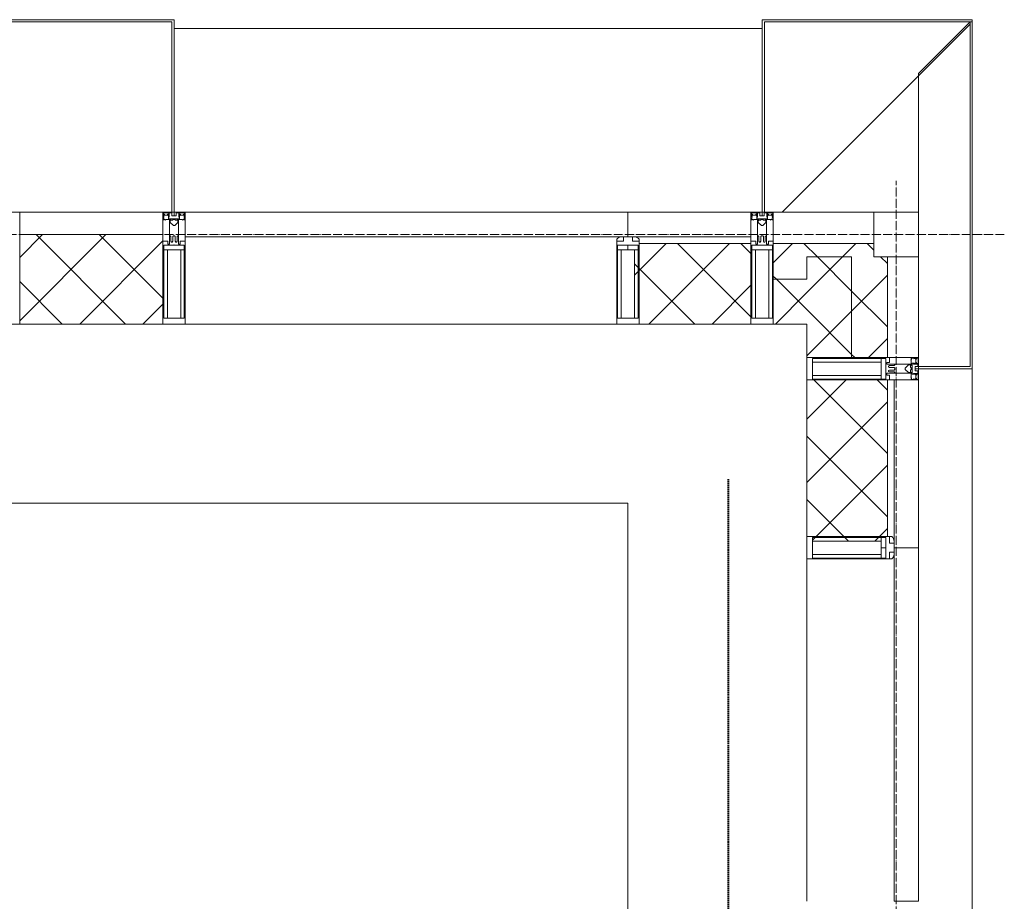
# Model space of a CAD drawing. Header units: millimetres. Extents: x 5617 to 101473, y 7718 to 212653.
# Tile 63 of 66: x 59070 to 61272, y 31610 to 33580. Entities that reach past the tile are written whole.
import ezdxf

# ---------------------------------------------------------------- set-up
doc = ezdxf.new("R2010")
doc.units = ezdxf.units.MM
for name, pattern in [('ADSK_Линия сетки', [25, 20, -2.5, 0, -2.5]), ('Линия сетки', [25, 20, -2.5, 0, -2.5]), ('Штрих_3_1_5_', [4.5, 3, -1.5]), ('Штриховая_ш3 п1_5', [4.5, 3, -1.5])]:
    doc.linetypes.add(name, pattern=pattern)
doc.layers.add('_Разделитель помещений_', color=4, linetype='Штриховая_ш3 п1_5', lineweight=40, true_color=0x00ffff)
for name, color, linetype, lineweight in [('Импосты витража', 7, 'Continuous', 18), ('Колонны', 7, 'Continuous', 18), ('Оси', 7, 'Continuous', 9), ('Панели витража', 7, 'Continuous', 18), ('Перекрытия', 7, 'Continuous', 18), ('Стены разрез', 7, 'Continuous', 40), ('Стены штриховка', 7, 'Continuous', 40), ('Элементы узлов', 7, 'Continuous', 18)]:
    doc.layers.add(name, color=color, linetype=linetype, lineweight=lineweight)
pattern_1 = [(45, (0, 0), (-70.71068, 70.71068), []), (135, (0, 0), (-70.71068, -70.71068), [])]

# ---------------------------------------------------------------- blocks, each defined once
blk = doc.blocks.new('135_SLK_K4_AR_rvt-1-МКСС_К4_L19_64_800_')
at = {"layer": '_Разделитель помещений_', "color": 131, "linetype": 'Штрих_3_1_5_', "true_color": 0xaaffff}
blk.add_line((136374.8, 28600), (136374.8, 32553), dxfattribs=at)
at = {"layer": 'Перекрытия', "color": 253, "true_color": 0xaaaaaa}
for p, q in [((136150, 32500), (131250, 32500)), ((136150, 30800), (136150, 32500))]:
    blk.add_line(p, q, dxfattribs=at)
blk = doc.blocks.new('A_OGR_PAN_Отлив - A_OGR_PAN_Отлив-6070770-МКСС_К4_L19_64_800_')
at = {"layer": 'Колонны', "color": 253, "lineweight": 5, "true_color": 0xaaaaaa}
blk.add_line((607.5, 120), (-607.5, 120), dxfattribs=at)
blk = doc.blocks.new('Rectangular Mullion - R_StandardFrame_50Wx250H-5816797-МКСС_К4_L19_64_800_')
at = {"layer": 'Импосты витража', "color": 253, "lineweight": 5, "true_color": 0xaaaaaa}
blk.add_line((136800, 32825), (136800, 33050), dxfattribs=at)
blk = doc.blocks.new('Rectangular Mullion - 50Wx250H-2623690-МКСС_К4_L19_64_800_')
at = {"layer": 'Элементы узлов', "color": 253, "lineweight": 5, "true_color": 0xaaaaaa}
for p, q in [((-25, 65.2), (-25, 250)), ((-25, 250), (0, 250)), ((25, 250), (0, 250)), ((25, 65.2), (25, 250)), ((-23, 237.3), (0, 237.3)), ((-23, 237.3), (-23, 73.6)), ((-14.9, 84), (-14.9, 237.3)), ((23, 237.3), (0, 237.3)), ((14.9, 84), (14.9, 237.3)), ((23, 237.3), (23, 73.6)), ((0, 84), (-23, 84)), ((-0.5, 73.6), (-23, 73.6)), ((-14, 71.3), (-14, 65.2)), ((-10, 71.3), (-14, 71.3)), ((-10, 53), (-10, 71.3)), ((-7, 65.2), (-5.9, 67.3)), ((-4.1, 67.3), (-5.9, 67.3)), ((-4.1, 67.3), (-2.9, 65.1)), ((0, 84), (23, 84)), ((0.5, 73.6), (23, 73.6)), ((4.1, 67.3), (2.9, 65.1)), ((4.1, 67.3), (5.9, 67.3)), ((7, 65.2), (5.9, 67.3)), ((10, 71.3), (14, 71.3)), ((10, 53), (10, 71.3)), ((14, 71.3), (14, 65.2)), ((-14, 65.2), (-25, 65.2)), ((-8.7, 53), (-10, 53)), ((-10, 53), (-10, 17)), ((-8.7, 53), (-7, 54.7)), ((-7, 65.2), (-7, 54.7)), ((-2.9, 65.1), (-2.9, 54.6)), ((-1.3, 53), (-2.9, 54.6)), ((0, 53), (-1.3, 53)), ((0, 53), (1.3, 53)), ((1.3, 53), (2.9, 54.6)), ((2.9, 65.1), (2.9, 54.6)), ((7, 65.2), (7, 54.7)), ((8.7, 53), (7, 54.7)), ((8.7, 53), (10, 53)), ((10, 53), (10, 17)), ((14, 65.2), (25, 65.2)), ((-8.5, 23), (-1.5, 30)), ((-8.5, 18.5), (-8.5, 23)), ((-1.5, 30), (0, 30)), ((1.5, 30), (0, 30)), ((8.5, 23), (1.5, 30)), ((8.5, 18.5), (8.5, 23)), ((-23.8, 14.6), (-25, 14.2)), ((-25, 0), (-25, 14.2)), ((-22.3, 17), (-23.8, 17)), ((-23.8, 17), (-23.8, 14.6)), ((-22.5, 10.6), (-23.8, 14.6)), ((-22.5, 10.6), (-23.7, 9.9)), ((-23.7, 1.3), (-23.7, 9.9)), ((-23.7, 1.3), (-11.8, 1.3)), ((-23.2, 10.2), (-22.5, 8)), ((-22.5, 8), (-22.5, 4.5)), ((-21.3, 4.5), (-22.5, 4.5)), ((-22.3, 17), (-22.3, 16)), ((-22.3, 16), (-21.3, 16)), ((-19, 17.6), (-21.3, 16)), ((-21.3, 4.5), (-21.3, 6.5)), ((-21.3, 6.5), (-14.2, 6.5)), ((-18.4, 16.6), (-19, 17.6)), ((-7.4, 16.6), (-18.4, 16.6)), ((-14.2, 6.5), (-14.2, 4.5)), ((-13.2, 4.5), (-14.2, 4.5)), ((-13.2, 4.5), (-12.2, 7.2)), ((-12.7, 7.6), (-11.3, 11.4)), ((-12.7, 7.6), (-11.8, 6.9)), ((-12.2, 9), (-12.2, 14.8)), ((-12.2, 14.8), (0, 14.8)), ((-11.8, 1.3), (-11.8, 6.9)), ((-10.5, 11.2), (-11.3, 11.4)), ((-10.5, 1.5), (-10.5, 11.2)), ((-4.8, 1.5), (-10.5, 1.5)), ((-10, 17), (-7.5, 17)), ((-7.5, 18.5), (-8.5, 18.5)), ((-7.5, 17), (-7.5, 18.5)), ((-7.4, 18), (-7.4, 16.6)), ((-2.6, 18), (-7.4, 18)), ((0, 8), (-4.8, 8)), ((-4.8, 1.5), (-4.8, 8)), ((-2.6, 18), (-2.6, 16.8)), ((-2.6, 16.8), (0, 16.8)), ((2.6, 16.8), (0, 16.8)), ((0, 14.8), (0, 16.8)), ((0, 14.8), (0, 16.8)), ((12.2, 14.8), (0, 14.8)), ((0, 0), (0, 8)), ((0, 8), (4.8, 8)), ((0, 0), (0, 8)), ((2.6, 18), (2.6, 16.8)), ((2.6, 18), (7.4, 18)), ((4.8, 1.5), (4.8, 8)), ((4.8, 1.5), (10.5, 1.5)), ((7.4, 18), (7.4, 16.6)), ((7.4, 16.6), (18.4, 16.6)), ((7.5, 18.5), (8.5, 18.5)), ((7.5, 17), (7.5, 18.5)), ((10, 17), (7.5, 17)), ((10.5, 11.2), (11.3, 11.4)), ((10.5, 1.5), (10.5, 11.2)), ((12.7, 7.6), (11.3, 11.4)), ((12.7, 7.6), (11.8, 6.9)), ((11.8, 1.3), (11.8, 6.9)), ((23.7, 1.3), (11.8, 1.3)), ((12.2, 9), (12.2, 14.8)), ((13.2, 4.5), (12.2, 7.2)), ((13.2, 4.5), (14.2, 4.5)), ((21.3, 6.5), (14.2, 6.5)), ((14.2, 6.5), (14.2, 4.5)), ((18.4, 16.6), (19, 17.6)), ((19, 17.6), (21.3, 16)), ((22.3, 16), (21.3, 16)), ((21.3, 4.5), (21.3, 6.5)), ((21.3, 4.5), (22.5, 4.5)), ((22.3, 17), (22.3, 16)), ((22.3, 17), (23.8, 17)), ((22.5, 10.6), (23.8, 14.6)), ((22.5, 10.6), (23.7, 9.9)), ((23.2, 10.2), (22.5, 8)), ((22.5, 8), (22.5, 4.5)), ((23.7, 1.3), (23.7, 9.9)), ((23.8, 17), (23.8, 14.6)), ((23.8, 14.6), (25, 14.2)), ((25, 0), (25, 14.2)), ((-25, 0), (0, 0)), ((25, 0), (0, 0))]:
    blk.add_line(p, q, dxfattribs=at)
for centre, start, end in [((-0.5, 73.1), 360, 90), ((0.5, 73.1), 90, 180)]:
    blk.add_arc(centre, 0.5, start, end, dxfattribs=at)
blk = doc.blocks.new('Rectangular Mullion - R_StandardFrame_50Wx250H-5816793-МКСС_К4_L19_64_800_')
at = {"layer": 'Импосты витража', "color": 253, "lineweight": 5, "true_color": 0xaaaaaa}
for p, q in [((-25, 0), (-25, 250)), ((-25, 250), (25, 250)), ((25, 250), (25, 0)), ((25, 0), (-25, 0))]:
    blk.add_line(p, q, dxfattribs=at)
blk = doc.blocks.new('System Panel - A_PAN_Glass-5804311-МКСС_К4_L19_64_800_')
at = {"layer": 'Панели витража', "color": 253, "lineweight": 5, "true_color": 0xaaaaaa}
for p, q in [((395, 0), (-395, 0)), ((-395, 0), (-395, -55)), ((395, -55), (395, 0)), ((-381, -55), (395, -55))]:
    blk.add_line(p, q, dxfattribs=at)
blk = doc.blocks.new('Rectangular Mullion - R_StandardFrame_50Wx250H-5804093-МКСС_К4_L19_64_800_')
at = {"layer": 'Импосты витража', "color": 253, "lineweight": 5, "true_color": 0xaaaaaa}
blk.add_line((136550, 31610), (136550, 32375), dxfattribs=at)
blk = doc.blocks.new('Rectangular Mullion - 50Wx250H-3927046-МКСС_К4_L19_64_800_')
at = {"layer": 'Элементы узлов', "color": 253, "lineweight": 5, "true_color": 0xaaaaaa}
for p, q in [((0, 250), (-25, 250)), ((-25, 250), (-25, 237.3)), ((-25, 65.2), (-25, 250)), ((-25, 250), (0, 250)), ((25, 250), (0, 250)), ((25, 250), (0, 250)), ((25, 237.3), (25, 250)), ((25, 65.2), (25, 250)), ((-23, 237.3), (0, 237.3)), ((-23, 237.3), (0, 237.3)), ((-23, 237.3), (-23, 73.6)), ((0, 237.3), (-14.9, 237.3)), ((-14.9, 237.3), (-14.9, 84)), ((-14.9, 84), (-14.9, 237.3)), ((14.9, 237.3), (0, 237.3)), ((0, 237.3), (23, 237.3)), ((23, 237.3), (0, 237.3)), ((14.9, 84), (14.9, 237.3)), ((14.9, 84), (14.9, 237.3)), ((23, 237.3), (23, 73.6)), ((-25, 73.6), (-25, 65.2)), ((0, 84), (-23, 84)), ((-23, 84), (-23, 73.6)), ((0, 84), (-23, 84)), ((-23, 73.6), (0, 73.6)), ((0, 73.6), (-23, 73.6)), ((-0.5, 73.6), (-23, 73.6)), ((-14.9, 84), (0, 84)), ((0, 84), (14.9, 84)), ((23, 84), (0, 84)), ((0, 84), (0, 73.6)), ((0, 84), (23, 84)), ((0, 73.6), (0, 84)), ((0, 73.6), (23, 73.6)), ((23, 73.6), (0, 73.6)), ((0.5, 73.6), (23, 73.6)), ((23, 73.6), (23, 84)), ((25, 65.2), (25, 73.6)), ((-25, 65.2), (-25, 60.2)), ((-10, 65.2), (-25, 65.2)), ((-25, 65.2), (-25, 60.2)), ((-25, 65.2), (-10, 65.2)), ((-10, 65.2), (-25, 65.2)), ((-10, 55), (-14, 55)), ((-14, 55), (-10, 55)), ((-10, 55), (-10, 65.2)), ((-10, 65.2), (-10, 55)), ((-10, 55), (-10, 65.2)), ((-10, 55), (0, 55)), ((0, 55), (-10, 55)), ((0, 55), (10, 55)), ((0, 55), (10, 55)), ((10, 65.2), (10, 55)), ((25, 65.2), (10, 65.2)), ((10, 55), (10, 65.2)), ((10, 65.2), (25, 65.2)), ((10, 65.2), (25, 65.2)), ((10, 55), (10, 65.2)), ((10, 55), (14, 55)), ((10, 55), (14, 55)), ((25, 65.2), (25, 60.2)), ((25, 60.2), (25, 65.2))]:
    blk.add_line(p, q, dxfattribs=at)
for centre, start, end in [((-14, 69.1), 218.9723, 270), ((-14, 69.1), 218.9723, 270), ((-14, 69.1), 218.9723, 270), ((14, 69.1), 270, 321.0277), ((14, 69.1), 270, 321.0277), ((14, 69.1), 270, 321.0277)]:
    blk.add_arc(centre, 14.1, start, end, dxfattribs=at)
blk = doc.blocks.new('Rectangular Mullion - R_InvisibleFrame_50Wx250H-3980528-МКСС_К4_L19_64_800_')
at = {"layer": 'Импосты витража', "color": 253, "lineweight": 5, "true_color": 0xaaaaaa}
for p, q in [((-25, 73.6), (-25, 237.3)), ((25, 237.3), (25, 73.6))]:
    blk.add_line(p, q, dxfattribs=at)
blk = doc.blocks.new('Quad Corner Mullion - Q_0_100_-50-7512949-МКСС_К4_L19_64_800_')
at = {"layer": 'Импосты витража', "color": 253, "lineweight": 5, "true_color": 0xaaaaaa}
for p, q in [((-100, 100), (0, 100)), ((-100, 0), (-100, 100)), ((0, 100), (0, 0)), ((0, 0), (-100, 0))]:
    blk.add_line(p, q, dxfattribs=at)
blk = doc.blocks.new('Rectangular Mullion - R_InvisibleFrame_50Wx250H-7511670-МКСС_К4_L19_64_800_')
at = {"layer": 'Импосты витража', "color": 253, "lineweight": 5, "true_color": 0xaaaaaa}
for p, q in [((-25, 73.6), (-25, 237.3)), ((25, 237.3), (25, 73.6))]:
    blk.add_line(p, q, dxfattribs=at)
blk = doc.blocks.new('Rectangular Mullion - R_StandardFrame_50Wx250H-7511671-МКСС_К4_L19_64_800_')
at = {"layer": 'Импосты витража', "color": 253, "lineweight": 5, "true_color": 0xaaaaaa}
for p, q in [((-25, 0), (-25, 250)), ((-25, 250), (25, 250)), ((25, 250), (25, 0)), ((25, 0), (-25, 0))]:
    blk.add_line(p, q, dxfattribs=at)
blk = doc.blocks.new('Rectangular Mullion - R_StandardFrame_50Wx250H-5816798-МКСС_К4_L19_64_800_')
at = {"layer": 'Импосты витража', "color": 253, "lineweight": 5, "true_color": 0xaaaaaa}
blk.add_line((136700, 33150), (136475, 33150), dxfattribs=at)
blk = doc.blocks.new('System Panel - A_PAN_Glass-7516193-МКСС_К4_L19_64_800_')
at = {"layer": 'Панели витража', "color": 253, "lineweight": 5, "true_color": 0xaaaaaa}
for p, q in [((495, 0), (-495, 0)), ((-495, 0), (-495, -55)), ((495, -55), (495, 0)), ((-495, -55), (481, -55))]:
    blk.add_line(p, q, dxfattribs=at)
blk = doc.blocks.new('Rectangular Mullion - R_StandardFrame_50Wx250H-5976673-МКСС_К4_L19_64_800_')
at = {"layer": 'Импосты витража', "color": 253, "lineweight": 5, "true_color": 0xaaaaaa}
blk.add_line((136125, 32900), (135160, 32900), dxfattribs=at)
blk = doc.blocks.new('Rectangular Mullion - R_StandardFrame_50Wx250H-7511672-МКСС_К4_L19_64_800_')
at = {"layer": 'Импосты витража', "color": 253, "lineweight": 5, "true_color": 0xaaaaaa}
for p, q in [((-25, 0), (-25, 250)), ((-25, 250), (25, 250)), ((25, 250), (25, 0)), ((-5, 0), (-25, 0)), ((25, 0), (0, 0))]:
    blk.add_line(p, q, dxfattribs=at)
blk = doc.blocks.new('Rectangular Mullion - R_StandardFrame_50Wx250H-V59-МКСС_К4_L19_64_800_')
at = {"layer": 'Импосты витража', "color": 253, "lineweight": 5, "true_color": 0xaaaaaa}
for p, q in [((-25, 135.1), (-25, 250)), ((-25, 250), (25, 250)), ((25, 250), (25, 0)), ((-25, 113.4), (-25, 128.4)), ((-25, 0), (-25, 110.1)), ((0, 0), (-25, 0)), ((25, 0), (5, 0))]:
    blk.add_line(p, q, dxfattribs=at)
blk = doc.blocks.new('A_SLK_PAN_Type1 - Прямой тип панели-6538323-МКСС_К4_L19_64_800_')
at = {"layer": 'Колонны', "lineweight": 5}
for p, q in [((-180, 0), (-185, 0)), ((-185, 0), (-185, -430)), ((-180, -425), (-180, 0)), ((160, 0), (-160, 0)), ((180, 0), (180, -425)), ((185, 0), (180, 0)), ((185, -430), (185, 0)), ((-185, -430), (185, -430)), ((180, -425), (-180, -425))]:
    blk.add_line(p, q, dxfattribs=at)
blk = doc.blocks.new('A_OGR_PAN_Отлив - A_OGR_PAN_Отлив-6268467-МКСС_К4_L19_64_800_')
at = {"layer": 'Колонны', "color": 253, "lineweight": 5, "true_color": 0xaaaaaa}
blk.add_line((657.5, 410), (-657.5, 410), dxfattribs=at)
blk = doc.blocks.new('135_SLK_K4_AR_FCD_rvt-1-МКСС_К4_L19_64_800_')
at = {"layer": 'Стены разрез', "lineweight": 5, "true_color": 0xaaaaaa}
h = blk.add_hatch(dxfattribs=at)
h.set_pattern_fill('FP_4', color=253, style=0, pattern_type=2)
h.set_pattern_definition(pattern_1)
h.paths.add_polyline_path([(135110, 32900), (135110, 33100), (134790, 33100), (134790, 32900), (135063.5, 32900)])
h = blk.add_hatch(dxfattribs=at)
h.set_pattern_fill('FP_4', color=253, style=0, pattern_type=2)
h.set_pattern_definition(pattern_1)
h.paths.add_polyline_path([(136425, 32900), (136425, 33080), (136175, 33080), (136175, 33076.4), (136173, 33076.4), (136173, 33066), (136164.9, 33066), (136164.9, 32912.7), (136175, 32912.7), (136175, 32900), (136405.9, 32900)])
h = blk.add_hatch(dxfattribs=at)
h.set_pattern_fill('FP_4', color=253, style=0, pattern_type=2)
h.set_pattern_definition(pattern_1)
h.paths.add_polyline_path([(136550, 33000), (136550, 33050), (136700, 33050), (136700, 33080), (136475, 33080), (136475, 33000)])
h = blk.add_hatch(dxfattribs=at)
h.set_pattern_fill('FP_4', color=253, style=0, pattern_type=2)
h.set_pattern_definition(pattern_1)
h.paths.add_polyline_path([(136550, 32825), (136650, 32825), (136650, 33050), (136550, 33050), (136550, 32900)])
h = blk.add_hatch(dxfattribs=at)
h.set_pattern_fill('FP_4', color=253, style=0, pattern_type=2)
h.set_pattern_definition(pattern_1)
h.paths.add_polyline_path([(136650, 32825), (136730, 32825), (136730, 33050), (136650, 33050)])
h = blk.add_hatch(dxfattribs=at)
h.set_pattern_fill('FP_4', color=253, style=0, pattern_type=2)
h.set_pattern_definition(pattern_1)
h.paths.add_polyline_path([(136550, 32900), (136550, 33000), (136475, 33000), (136475, 32900)])
h = blk.add_hatch(dxfattribs=at)
h.set_pattern_fill('FP_4', color=253, style=0, pattern_type=2)
h.set_pattern_definition(pattern_1)
h.paths.add_polyline_path([(136614.1, 32414.9), (136716, 32414.9), (136716, 32423), (136726.5, 32423), (136726.5, 32425), (136730, 32425), (136730, 32775), (136550, 32775), (136550, 32425), (136562.7, 32425), (136562.7, 32414.9)])
at = {"layer": 'Колонны', "lineweight": 5}
for p, q in [((136920, 33580), (136450, 33580)), ((136450, 33580), (136450, 33150)), ((136455, 33150), (136455, 33575)), ((136455, 33575), (136920, 33575)), ((136915, 33575), (136800, 33460)), ((136920, 33575), (136915, 33575)), ((136915, 33575), (136915, 32805)), ((136920, 33575), (136920, 33580)), ((136920, 32800), (136920, 33575)), ((136495, 33150), (136915, 33570)), ((136800, 33460), (136800, 33150)), ((136450, 33150), (136455, 33150)), ((136800, 32805), (136800, 32800)), ((136915, 32805), (136800, 32805)), ((136800, 32800), (136920, 32800))]:
    blk.add_line(p, q, dxfattribs=at)
at = {"layer": 'Стены разрез', "color": 253, "lineweight": 9, "true_color": 0xaaaaaa}
for p, q in [((136425, 33150), (136150, 33150)), ((136150, 33150), (136150, 33095)), ((136425, 32900), (136425, 33150)), ((135110, 33100), (134790, 33100)), ((134790, 33100), (134790, 32900)), ((135110, 32900), (135110, 33100)), ((136700, 33080), (136475, 33080)), ((136475, 33080), (136475, 32900)), ((136700, 33050), (136700, 33080)), ((136730, 33050), (136700, 33050)), ((136730, 32825), (136730, 33050)), ((134790, 32900), (135110, 32900)), ((136175, 32900), (136425, 32900)), ((136475, 32900), (136550, 32900)), ((136550, 32900), (136550, 32825)), ((136550, 32825), (136730, 32825)), ((136550, 32775), (136550, 32425)), ((136800, 32775), (136550, 32775)), ((136800, 32400), (136800, 32775)), ((136745, 32400), (136800, 32400))]:
    blk.add_line(p, q, dxfattribs=at)
at = {"layer": 'Стены штриховка', "color": 253, "lineweight": 9, "true_color": 0xaaaaaa}
for p, q in [((136425, 33095), (136164, 33095)), ((136425, 33080), (136175, 33080)), ((136550, 33050), (136550, 33000)), ((136650, 33050), (136550, 33050)), ((136550, 33000), (136550, 33050)), ((136550, 33050), (136650, 33050)), ((136650, 32825), (136650, 33050)), ((136550, 33000), (136475, 33000)), ((136730, 32425), (136730, 32775)), ((136745, 32414), (136745, 32775))]:
    blk.add_line(p, q, dxfattribs=at)
at = {"layer": 'Импосты витража', "color": 253, "lineweight": 5, "true_color": 0xaaaaaa, "extrusion": (0, 0, -1)}
for name, p, rotation in [('Rectangular Mullion - R_StandardFrame_50Wx250H-V59-МКСС_К4_L19_64_800_', (-134765, 33150), 180), ('Rectangular Mullion - 50Wx250H-2623690-МКСС_К4_L19_64_800_', (-135135, 33150), 180), ('Rectangular Mullion - R_StandardFrame_50Wx250H-7511672-МКСС_К4_L19_64_800_', (-135135, 33150), 180), ('Rectangular Mullion - 50Wx250H-2623690-МКСС_К4_L19_64_800_', (-136450, 33150), 180), ('Rectangular Mullion - R_StandardFrame_50Wx250H-7511671-МКСС_К4_L19_64_800_', (-136450, 33150), 180), ('Quad Corner Mullion - Q_0_100_-50-7512949-МКСС_К4_L19_64_800_', (-136800, 33150), 180), ('Rectangular Mullion - 50Wx250H-3927046-МКСС_К4_L19_64_800_', (-136150, 33150), 180), ('Rectangular Mullion - R_InvisibleFrame_50Wx250H-7511670-МКСС_К4_L19_64_800_', (-136150, 33150), 180), ('Rectangular Mullion - 50Wx250H-2623690-МКСС_К4_L19_64_800_', (-136800, 32800), 270), ('Rectangular Mullion - R_StandardFrame_50Wx250H-5816793-МКСС_К4_L19_64_800_', (-136800, 32800), 270), ('Rectangular Mullion - 50Wx250H-3927046-МКСС_К4_L19_64_800_', (-136800, 32400), 270), ('Rectangular Mullion - R_InvisibleFrame_50Wx250H-3980528-МКСС_К4_L19_64_800_', (-136800, 32400), 270)]:
    blk.add_blockref(name, p, dxfattribs=dict(at, rotation=rotation))
at = {"layer": 'Импосты витража', "color": 253, "lineweight": 5, "true_color": 0xaaaaaa}
for name in ['Rectangular Mullion - R_StandardFrame_50Wx250H-5816798-МКСС_К4_L19_64_800_', 'Rectangular Mullion - R_StandardFrame_50Wx250H-5816797-МКСС_К4_L19_64_800_', 'Rectangular Mullion - R_StandardFrame_50Wx250H-5976673-МКСС_К4_L19_64_800_', 'Rectangular Mullion - R_StandardFrame_50Wx250H-5804093-МКСС_К4_L19_64_800_']:
    blk.add_blockref(name, (0, 0), dxfattribs=at)
at = {"layer": 'Колонны', "color": 253, "lineweight": 5, "true_color": 0xaaaaaa}
for name, p, rotation in [('A_SLK_PAN_Type1 - Прямой тип панели-6538323-МКСС_К4_L19_64_800_', (134950, 33150), 180), ('A_OGR_PAN_Отлив - A_OGR_PAN_Отлив-6070770-МКСС_К4_L19_64_800_', (136800, 32192.5), 269.9999999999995)]:
    blk.add_blockref(name, p, dxfattribs=dict(at, rotation=rotation))
blk.add_blockref('A_OGR_PAN_Отлив - A_OGR_PAN_Отлив-6268467-МКСС_К4_L19_64_800_', (135792.5, 33150), dxfattribs=at)
at = {"layer": 'Панели витража', "color": 253, "lineweight": 5, "true_color": 0xaaaaaa}
blk.add_blockref('System Panel - A_PAN_Glass-7516193-МКСС_К4_L19_64_800_', (135655, 33150), dxfattribs=at)
at = {"layer": 'Панели витража', "color": 253, "lineweight": 5, "true_color": 0xaaaaaa, "rotation": 270}
blk.add_blockref('System Panel - A_PAN_Glass-5804311-МКСС_К4_L19_64_800_', (136800, 32005), dxfattribs=at)

msp = doc.modelspace()

# ---------------------------------------------------------------- linework, layer by layer
at = {"layer": 'Оси', "linetype": 'Линия сетки'}
msp.add_line((61030.3, 12025.7), (61030.3, 33220), dxfattribs=at)
at = {"layer": 'Оси', "linetype": 'ADSK_Линия сетки'}
msp.add_line((61271.8, 33100), (24565.1, 33100), dxfattribs=at)

# ---------------------------------------------------------------- block references
at = {"lineweight": 5}
for name in ['135_SLK_K4_AR_FCD_rvt-1-МКСС_К4_L19_64_800_', '135_SLK_K4_AR_rvt-1-МКСС_К4_L19_64_800_']:
    msp.add_blockref(name, (-75719.7, 0), dxfattribs=at)

doc.saveas('drawing.dxf')
